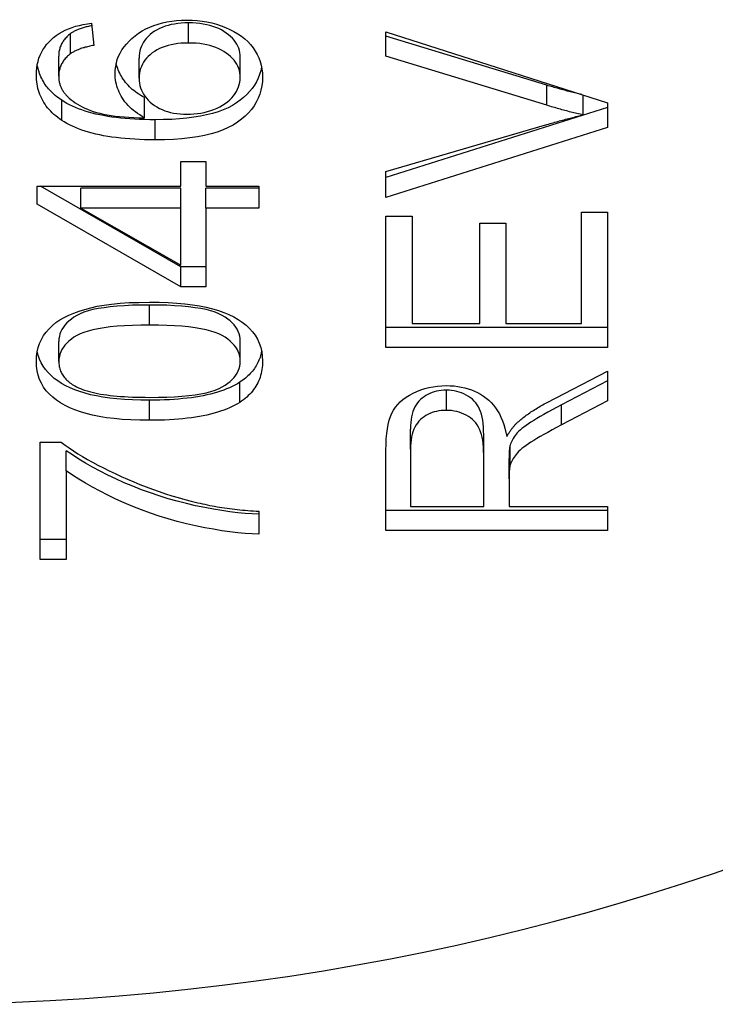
# Model space of a CAD drawing. Header units: inches. Extents: x 5.3 to 73.2, y 7.6 to 48.4.
# Tile 33 of 41: x 68.814 to 68.971, y 29.629 to 29.851. Entities that reach past the tile are written whole.
import ezdxf

# ---------------------------------------------------------------- set-up
doc = ezdxf.new("R2010")
doc.units = ezdxf.units.IN
doc.header["$MEASUREMENT"] = 0
doc.layers.add('Visible Edges(ANSI)', color=7, linetype='Continuous', lineweight=25)
doc.layers.add('Visible Tangent Edges(ANSI)', color=7, linetype='Continuous', lineweight=25)

msp = doc.modelspace()

# ---------------------------------------------------------------- linework, layer by layer
at = {"layer": 'Visible Edges(ANSI)'}
for p, q in [((68.8306, 29.84994), (68.8311, 29.84495)), ((68.8258, 29.84305), (68.8258, 29.84758)), ((68.89702, 29.848), (68.94702, 29.83199)), ((68.89702, 29.84249), (68.89702, 29.848)), ((68.93334, 29.83596), (68.89702, 29.84702)), ((68.82317, 29.838), (68.82317, 29.84254)), ((68.84131, 29.83754), (68.84131, 29.84207)), ((68.86414, 29.83772), (68.86414, 29.84226)), ((68.93334, 29.83143), (68.89702, 29.84249)), ((68.94149, 29.82925), (68.94149, 29.83376)), ((68.84257, 29.82862), (68.84257, 29.83316)), ((68.94702, 29.83199), (68.94702, 29.82641)), ((68.94702, 29.83095), (68.89702, 29.81515)), ((68.89702, 29.81647), (68.93334, 29.8271)), ((68.94702, 29.82641), (68.89702, 29.81062)), ((68.85073, 29.81872), (68.85637, 29.81872)), ((68.85073, 29.8132), (68.85073, 29.81872)), ((68.85637, 29.81872), (68.85637, 29.8132)), ((68.89702, 29.81062), (68.89702, 29.81647)), ((68.81833, 29.8132), (68.85073, 29.8132)), ((68.81833, 29.80909), (68.81833, 29.8132)), ((68.85073, 29.79499), (68.81906, 29.8132)), ((68.82816, 29.80819), (68.82816, 29.81272)), ((68.85073, 29.81272), (68.82816, 29.81272)), ((68.85073, 29.80819), (68.85073, 29.81272)), ((68.85637, 29.8132), (68.86833, 29.8132)), ((68.85637, 29.80819), (68.85637, 29.81272)), ((68.86833, 29.81272), (68.85637, 29.81272)), ((68.86833, 29.8132), (68.86833, 29.80819)), ((68.85073, 29.79046), (68.81833, 29.80909)), ((68.82816, 29.80819), (68.85073, 29.79538)), ((68.85073, 29.80819), (68.82816, 29.80819)), ((68.85073, 29.79538), (68.85073, 29.80819)), ((68.85637, 29.80819), (68.85637, 29.79046)), ((68.86833, 29.80819), (68.85637, 29.80819)), ((68.94111, 29.80731), (68.94702, 29.80731)), ((68.94111, 29.7822), (68.94111, 29.80731)), ((68.94702, 29.80731), (68.94702, 29.77678)), ((68.89702, 29.80638), (68.90292, 29.80638)), ((68.89702, 29.77678), (68.89702, 29.80638)), ((68.90292, 29.80638), (68.90292, 29.7822)), ((68.91821, 29.80485), (68.92411, 29.80485)), ((68.91821, 29.7822), (68.91821, 29.80485)), ((68.92411, 29.80485), (68.92411, 29.7822)), ((68.85073, 29.79046), (68.85073, 29.79499)), ((68.85637, 29.79499), (68.85073, 29.79499)), ((68.85637, 29.79046), (68.85073, 29.79046)), ((68.94702, 29.78131), (68.89702, 29.78131)), ((68.90292, 29.7822), (68.91821, 29.7822)), ((68.92411, 29.7822), (68.94111, 29.7822)), ((68.82321, 29.77363), (68.82321, 29.77817)), ((68.86414, 29.7737), (68.86414, 29.77823)), ((68.94702, 29.77678), (68.89702, 29.77678)), ((68.93341, 29.76441), (68.94702, 29.77148)), ((68.94702, 29.77148), (68.94702, 29.76472)), ((68.94702, 29.76926), (68.93661, 29.76384)), ((68.94702, 29.76472), (68.93661, 29.7593)), ((68.90254, 29.75385), (68.90254, 29.75838)), ((68.91908, 29.75254), (68.91908, 29.75707)), ((68.81898, 29.75541), (68.82374, 29.75541)), ((68.81898, 29.72896), (68.81898, 29.75541)), ((68.90254, 29.75385), (68.90254, 29.74092)), ((68.92503, 29.7502), (68.92503, 29.75474)), ((68.82489, 29.74896), (68.82489, 29.75349)), ((68.89702, 29.7355), (68.89702, 29.75363)), ((68.91908, 29.74092), (68.91908, 29.75254)), ((68.9248, 29.74718), (68.9248, 29.75172)), ((68.82489, 29.74896), (68.82489, 29.72896)), ((68.9248, 29.74718), (68.9248, 29.74092)), ((68.90254, 29.74092), (68.91908, 29.74092)), ((68.9248, 29.74092), (68.94702, 29.74092)), ((68.94702, 29.74092), (68.94702, 29.7355)), ((68.86833, 29.73983), (68.86833, 29.73466)), ((68.94702, 29.74003), (68.89702, 29.74003)), ((68.94702, 29.7355), (68.89702, 29.7355)), ((68.82489, 29.73349), (68.81898, 29.73349)), ((68.82489, 29.72896), (68.81898, 29.72896))]:
    msp.add_line(p, q, dxfattribs=at)
at = {"layer": 'Visible Edges(ANSI)', "flags": 128}
for points in [[(68.81814, 29.83831), (68.81816, 29.83911), (68.81823, 29.83988), (68.81835, 29.84062), (68.81851, 29.84134), (68.81872, 29.84204), (68.81897, 29.84271), (68.81927, 29.84335), (68.81961, 29.84398), (68.82001, 29.84458), (68.82044, 29.84515), (68.82093, 29.8457), (68.82146, 29.84623), (68.82203, 29.84673), (68.82263, 29.84719), (68.82327, 29.84762), (68.82395, 29.84801), (68.82466, 29.84837), (68.8254, 29.8487), (68.82618, 29.84899), (68.827, 29.84925), (68.82784, 29.84947), (68.82873, 29.84966), (68.82965, 29.84981), (68.8306, 29.84994)], [(68.83066, 29.8494), (68.83039, 29.84934), (68.83012, 29.84928), (68.82986, 29.84922), (68.82961, 29.84916), (68.82936, 29.8491), (68.82912, 29.84903), (68.82889, 29.84897), (68.82866, 29.8489), (68.82844, 29.84883), (68.82822, 29.84876), (68.82801, 29.84868), (68.8278, 29.84861), (68.8276, 29.84853), (68.82741, 29.84845), (68.82722, 29.84837), (68.82704, 29.84829), (68.82686, 29.84821), (68.82669, 29.84813), (68.82653, 29.84804), (68.82637, 29.84795), (68.82622, 29.84786), (68.82608, 29.84777), (68.82594, 29.84768), (68.8258, 29.84758)], [(68.8359, 29.83856), (68.83593, 29.83939), (68.83603, 29.84019), (68.83618, 29.84098), (68.8364, 29.84174), (68.83668, 29.84249), (68.83703, 29.84321), (68.83744, 29.84391), (68.83791, 29.84459), (68.83844, 29.84526), (68.83904, 29.8459), (68.8397, 29.84652), (68.84042, 29.84712), (68.84119, 29.84768), (68.842, 29.8482), (68.84284, 29.84866), (68.84372, 29.84908), (68.84464, 29.84945), (68.84559, 29.84977), (68.84659, 29.85004), (68.84761, 29.85026), (68.84868, 29.85043), (68.84978, 29.85055), (68.85092, 29.85063), (68.8521, 29.85065)], [(68.85248, 29.85001), (68.85163, 29.85), (68.85081, 29.84995), (68.85002, 29.84987), (68.84927, 29.84977), (68.84854, 29.84963), (68.84784, 29.84945), (68.84718, 29.84925), (68.84654, 29.84902), (68.84594, 29.84875), (68.84536, 29.84846), (68.84482, 29.84813), (68.8443, 29.84777), (68.84383, 29.84739), (68.84339, 29.84699), (68.84299, 29.84657), (68.84264, 29.84614), (68.84233, 29.84569), (68.84206, 29.84522), (68.84183, 29.84474), (68.84164, 29.84424), (68.8415, 29.84372), (68.8414, 29.84319), (68.84133, 29.84264), (68.84131, 29.84207)], [(68.8521, 29.85065), (68.85326, 29.85063), (68.8544, 29.85055), (68.85552, 29.85042), (68.85662, 29.85024), (68.8577, 29.85), (68.85876, 29.84971), (68.8598, 29.84938), (68.86082, 29.84899), (68.8618, 29.84855), (68.86273, 29.84808), (68.86359, 29.84756), (68.86439, 29.84701), (68.86514, 29.84642), (68.86582, 29.84579), (68.86645, 29.84513), (68.86702, 29.84442), (68.86752, 29.84368), (68.86796, 29.84292), (68.86833, 29.84214), (68.86863, 29.84133), (68.86887, 29.84049), (68.86904, 29.83964), (68.86914, 29.83875), (68.86917, 29.83785)], [(68.86414, 29.84226), (68.86412, 29.84279), (68.86405, 29.8433), (68.86394, 29.8438), (68.86379, 29.84429), (68.86359, 29.84477), (68.86335, 29.84523), (68.86307, 29.84568), (68.86274, 29.84612), (68.86237, 29.84654), (68.86196, 29.84696), (68.8615, 29.84735), (68.861, 29.84774), (68.86046, 29.8481), (68.85989, 29.84844), (68.85928, 29.84874), (68.85865, 29.849), (68.85799, 29.84924), (68.85729, 29.84945), (68.85657, 29.84962), (68.85581, 29.84976), (68.85503, 29.84987), (68.85421, 29.84995), (68.85336, 29.85), (68.85248, 29.85001)], [(68.8258, 29.84758), (68.82559, 29.84741), (68.82538, 29.84724), (68.82518, 29.84706), (68.825, 29.84687), (68.82482, 29.84669), (68.82465, 29.8465), (68.82449, 29.84631), (68.82434, 29.84611), (68.8242, 29.84591), (68.82407, 29.84571), (68.82394, 29.8455), (68.82383, 29.84529), (68.82372, 29.84508), (68.82363, 29.84487), (68.82354, 29.84465), (68.82346, 29.84443), (68.8234, 29.8442), (68.82334, 29.84397), (68.82329, 29.84374), (68.82324, 29.84351), (68.82321, 29.84327), (68.82319, 29.84303), (68.82318, 29.84278), (68.82317, 29.84254)], [(68.8311, 29.84495), (68.8308, 29.84489), (68.83051, 29.84483), (68.83022, 29.84477), (68.82995, 29.84471), (68.82967, 29.84464), (68.82941, 29.84457), (68.82915, 29.84451), (68.8289, 29.84443), (68.82866, 29.84436), (68.82842, 29.84429), (68.82819, 29.84421), (68.82796, 29.84413), (68.82775, 29.84405), (68.82754, 29.84397), (68.82733, 29.84389), (68.82714, 29.8438), (68.82694, 29.84371), (68.82676, 29.84362), (68.82658, 29.84353), (68.82641, 29.84344), (68.82625, 29.84335), (68.82609, 29.84325), (68.82594, 29.84315), (68.8258, 29.84305)], [(68.85248, 29.84548), (68.85163, 29.84546), (68.85081, 29.84542), (68.85002, 29.84534), (68.84927, 29.84523), (68.84854, 29.84509), (68.84784, 29.84492), (68.84718, 29.84472), (68.84654, 29.84448), (68.84594, 29.84422), (68.84536, 29.84392), (68.84482, 29.8436), (68.8443, 29.84324), (68.84383, 29.84285), (68.84339, 29.84246), (68.84299, 29.84204), (68.84264, 29.84161), (68.84233, 29.84116), (68.84206, 29.84069), (68.84183, 29.84021), (68.84164, 29.83971), (68.8415, 29.83919), (68.8414, 29.83865), (68.84133, 29.8381), (68.84131, 29.83754)], [(68.86414, 29.83772), (68.86412, 29.83825), (68.86405, 29.83877), (68.86394, 29.83927), (68.86379, 29.83976), (68.86359, 29.84023), (68.86335, 29.8407), (68.86307, 29.84115), (68.86274, 29.84159), (68.86237, 29.84201), (68.86196, 29.84242), (68.8615, 29.84282), (68.861, 29.84321), (68.86046, 29.84357), (68.85989, 29.8439), (68.85928, 29.8442), (68.85865, 29.84447), (68.85799, 29.84471), (68.85729, 29.84491), (68.85657, 29.84509), (68.85581, 29.84523), (68.85503, 29.84534), (68.85421, 29.84542), (68.85336, 29.84546), (68.85248, 29.84548)], [(68.8258, 29.84305), (68.82559, 29.84288), (68.82538, 29.8427), (68.82518, 29.84252), (68.825, 29.84234), (68.82482, 29.84215), (68.82465, 29.84196), (68.82449, 29.84177), (68.82434, 29.84158), (68.8242, 29.84138), (68.82407, 29.84117), (68.82394, 29.84097), (68.82383, 29.84076), (68.82372, 29.84055), (68.82363, 29.84033), (68.82354, 29.84011), (68.82346, 29.83989), (68.8234, 29.83967), (68.82334, 29.83944), (68.82329, 29.83921), (68.82324, 29.83897), (68.82321, 29.83874), (68.82319, 29.83849), (68.82318, 29.83825), (68.82317, 29.838)], [(68.82386, 29.83257), (68.82348, 29.83283), (68.82311, 29.8331), (68.82275, 29.83337), (68.82241, 29.83365), (68.82208, 29.83394), (68.82176, 29.83423), (68.82146, 29.83453), (68.82117, 29.83483), (68.8209, 29.83514), (68.82063, 29.83546), (68.82038, 29.83578), (68.82015, 29.83611), (68.81992, 29.83645), (68.81971, 29.83679), (68.81952, 29.83714), (68.81933, 29.83749), (68.81916, 29.83785), (68.819, 29.83822), (68.81886, 29.83859), (68.81873, 29.83897), (68.81861, 29.83936), (68.81851, 29.83975), (68.81841, 29.84015), (68.81834, 29.84055)], [(68.84257, 29.83316), (68.84212, 29.8334), (68.84169, 29.83366), (68.84128, 29.83392), (68.84088, 29.83418), (68.8405, 29.83446), (68.84013, 29.83474), (68.83978, 29.83503), (68.83944, 29.83533), (68.83912, 29.83563), (68.83882, 29.83594), (68.83853, 29.83626), (68.83826, 29.83659), (68.838, 29.83692), (68.83776, 29.83727), (68.83753, 29.83761), (68.83732, 29.83797), (68.83712, 29.83832), (68.83694, 29.83868), (68.83677, 29.83904), (68.83662, 29.8394), (68.83648, 29.83977), (68.83636, 29.84013), (68.83625, 29.8405), (68.83616, 29.84087)], [(68.82386, 29.82803), (68.82339, 29.82835), (68.82294, 29.82868), (68.82252, 29.82902), (68.82211, 29.82937), (68.82172, 29.82973), (68.82136, 29.8301), (68.82101, 29.83048), (68.82068, 29.83086), (68.82037, 29.83126), (68.82009, 29.83167), (68.81982, 29.83208), (68.81957, 29.8325), (68.81934, 29.83294), (68.81913, 29.83338), (68.81895, 29.83383), (68.81878, 29.83429), (68.81863, 29.83476), (68.8185, 29.83524), (68.81839, 29.83573), (68.8183, 29.83623), (68.81823, 29.83674), (68.81818, 29.83725), (68.81815, 29.83778), (68.81814, 29.83831)], [(68.84257, 29.82862), (68.84202, 29.82893), (68.84149, 29.82925), (68.84098, 29.82958), (68.8405, 29.82992), (68.84005, 29.83027), (68.83962, 29.83064), (68.83921, 29.83101), (68.83883, 29.8314), (68.83847, 29.8318), (68.83813, 29.83221), (68.83782, 29.83263), (68.83754, 29.83306), (68.83728, 29.8335), (68.83704, 29.83395), (68.83682, 29.8344), (68.83663, 29.83485), (68.83646, 29.8353), (68.83631, 29.83576), (68.83618, 29.83622), (68.83608, 29.83668), (68.836, 29.83715), (68.83595, 29.83761), (68.83591, 29.83809), (68.8359, 29.83856)], [(68.86896, 29.84005), (68.86877, 29.83919), (68.86851, 29.83835), (68.86819, 29.83753), (68.8678, 29.83674), (68.86735, 29.83598), (68.86683, 29.83525), (68.86625, 29.83454), (68.86561, 29.83386), (68.8649, 29.8332), (68.86413, 29.83257), (68.8633, 29.83197), (68.86238, 29.83141), (68.86138, 29.83089), (68.8603, 29.83042), (68.85914, 29.82999), (68.85789, 29.82961), (68.85656, 29.82927), (68.85515, 29.82898), (68.85366, 29.82874), (68.85208, 29.82853), (68.85042, 29.82838), (68.84867, 29.82826), (68.84684, 29.8282), (68.84493, 29.82817)], [(68.82317, 29.838), (68.82317, 29.8378), (68.82318, 29.83761), (68.8232, 29.83741), (68.82322, 29.83722), (68.82324, 29.83703), (68.82327, 29.83684), (68.82331, 29.83665), (68.82335, 29.83647), (68.8234, 29.83629), (68.82346, 29.83611), (68.82352, 29.83593), (68.82358, 29.83575), (68.82365, 29.83558), (68.82373, 29.83541), (68.82381, 29.83524), (68.8239, 29.83507), (68.82399, 29.8349), (68.82409, 29.83474), (68.8242, 29.83458), (68.82431, 29.83442), (68.82443, 29.83426), (68.82455, 29.8341), (68.82468, 29.83395), (68.82481, 29.8338)], [(68.84131, 29.83754), (68.84133, 29.83698), (68.8414, 29.83643), (68.8415, 29.8359), (68.84164, 29.83539), (68.84183, 29.83488), (68.84206, 29.8344), (68.84233, 29.83392), (68.84264, 29.83346), (68.84299, 29.83302), (68.84339, 29.83259), (68.84383, 29.83217), (68.8443, 29.83177), (68.84481, 29.83139), (68.84535, 29.83105), (68.84591, 29.83074), (68.8465, 29.83046), (68.84712, 29.83021), (68.84776, 29.83), (68.84842, 29.82981), (68.84911, 29.82967), (68.84983, 29.82955), (68.85057, 29.82947), (68.85134, 29.82942), (68.85214, 29.8294)], [(68.86917, 29.83785), (68.86913, 29.83681), (68.86901, 29.83581), (68.86882, 29.83485), (68.86854, 29.83391), (68.86819, 29.83301), (68.86776, 29.83214), (68.86725, 29.8313), (68.86666, 29.83049), (68.866, 29.82972), (68.86525, 29.82898), (68.86443, 29.82827), (68.86353, 29.8276), (68.86254, 29.82696), (68.86145, 29.82639), (68.86025, 29.82587), (68.85896, 29.8254), (68.85756, 29.82499), (68.85606, 29.82463), (68.85446, 29.82433), (68.85276, 29.82408), (68.85095, 29.82389), (68.84905, 29.82375), (68.84704, 29.82367), (68.84493, 29.82364)], [(68.85214, 29.8294), (68.85292, 29.82942), (68.8537, 29.82947), (68.85447, 29.82956), (68.85523, 29.82968), (68.85598, 29.82984), (68.85673, 29.83003), (68.85747, 29.83025), (68.85819, 29.83051), (68.8589, 29.8308), (68.85956, 29.83112), (68.86017, 29.83146), (68.86075, 29.83183), (68.86128, 29.83223), (68.86177, 29.83265), (68.86221, 29.8331), (68.86262, 29.83358), (68.86297, 29.83407), (68.86328, 29.83457), (68.86354, 29.83508), (68.86376, 29.8356), (68.86393, 29.83612), (68.86404, 29.83665), (68.86412, 29.83718), (68.86414, 29.83772)], [(68.94124, 29.83384), (68.94091, 29.83392), (68.94058, 29.83399), (68.94025, 29.83407), (68.93992, 29.83415), (68.93959, 29.83423), (68.93926, 29.83432), (68.93893, 29.8344), (68.9386, 29.83448), (68.93827, 29.83457), (68.93795, 29.83465), (68.93762, 29.83474), (68.93729, 29.83483), (68.93696, 29.83492), (68.93663, 29.83501), (68.9363, 29.8351), (68.93597, 29.83519), (68.93564, 29.83528), (68.93531, 29.83538), (68.93498, 29.83547), (68.93465, 29.83557), (68.93432, 29.83567), (68.93399, 29.83576), (68.93366, 29.83586), (68.93334, 29.83596)], [(68.82481, 29.8338), (68.82517, 29.83341), (68.82556, 29.83304), (68.82598, 29.83268), (68.82643, 29.83233), (68.8269, 29.832), (68.8274, 29.83168), (68.82793, 29.83137), (68.82849, 29.83108), (68.82907, 29.83081), (68.82968, 29.83054), (68.83032, 29.83029), (68.83098, 29.83006), (68.83169, 29.82984), (68.83244, 29.82964), (68.83324, 29.82945), (68.83408, 29.82929), (68.83498, 29.82914), (68.83592, 29.82901), (68.83691, 29.8289), (68.83795, 29.82881), (68.83903, 29.82874), (68.84016, 29.82868), (68.84134, 29.82864), (68.84257, 29.82862)], [(68.84493, 29.82817), (68.84374, 29.82818), (68.84257, 29.8282), (68.84144, 29.82824), (68.84032, 29.8283), (68.83924, 29.82836), (68.83818, 29.82845), (68.83716, 29.82855), (68.83615, 29.82866), (68.83518, 29.82879), (68.83423, 29.82894), (68.83331, 29.8291), (68.83242, 29.82927), (68.83156, 29.82946), (68.83072, 29.82967), (68.82991, 29.82989), (68.82913, 29.83013), (68.82837, 29.83038), (68.82765, 29.83065), (68.82695, 29.83093), (68.82627, 29.83122), (68.82563, 29.83154), (68.82501, 29.83187), (68.82442, 29.83221), (68.82386, 29.83257)], [(68.94149, 29.82925), (68.94115, 29.82933), (68.94081, 29.82941), (68.94047, 29.82949), (68.94013, 29.82957), (68.93979, 29.82965), (68.93945, 29.82973), (68.93911, 29.82982), (68.93877, 29.82991), (68.93843, 29.82999), (68.93809, 29.83008), (68.93775, 29.83017), (68.93741, 29.83026), (68.93707, 29.83035), (68.93673, 29.83044), (68.93639, 29.83054), (68.93605, 29.83063), (68.93571, 29.83073), (68.93537, 29.83083), (68.93503, 29.83092), (68.93469, 29.83102), (68.93435, 29.83112), (68.93402, 29.83122), (68.93368, 29.83133), (68.93334, 29.83143)], [(68.93334, 29.8271), (68.9337, 29.8272), (68.93406, 29.82731), (68.93441, 29.82741), (68.93477, 29.82751), (68.93512, 29.82761), (68.93547, 29.82771), (68.93582, 29.82781), (68.93617, 29.8279), (68.93652, 29.828), (68.93686, 29.82809), (68.93721, 29.82818), (68.93755, 29.82827), (68.93789, 29.82836), (68.93822, 29.82845), (68.93856, 29.82854), (68.93889, 29.82862), (68.93922, 29.8287), (68.93955, 29.82879), (68.93988, 29.82887), (68.94021, 29.82895), (68.94053, 29.82902), (68.94085, 29.8291), (68.94117, 29.82917), (68.94149, 29.82925)], [(68.84493, 29.82364), (68.84374, 29.82365), (68.84257, 29.82367), (68.84144, 29.82371), (68.84032, 29.82376), (68.83924, 29.82383), (68.83818, 29.82391), (68.83716, 29.82401), (68.83615, 29.82413), (68.83518, 29.82426), (68.83423, 29.8244), (68.83331, 29.82456), (68.83242, 29.82474), (68.83156, 29.82493), (68.83072, 29.82513), (68.82991, 29.82536), (68.82913, 29.82559), (68.82837, 29.82584), (68.82765, 29.82611), (68.82695, 29.82639), (68.82627, 29.82669), (68.82563, 29.827), (68.82501, 29.82733), (68.82442, 29.82767), (68.82386, 29.82803)], [(68.81814, 29.7737), (68.81819, 29.77476), (68.81832, 29.77579), (68.81855, 29.77677), (68.81886, 29.77771), (68.81927, 29.77861), (68.81976, 29.77946), (68.82034, 29.78027), (68.821, 29.78102), (68.82174, 29.78173), (68.82256, 29.78239), (68.82345, 29.783), (68.82443, 29.78356), (68.82548, 29.78407), (68.82661, 29.78455), (68.82781, 29.78499), (68.82909, 29.78539), (68.83044, 29.78576), (68.83186, 29.78608), (68.83341, 29.78636), (68.83512, 29.78659), (68.83701, 29.78677), (68.83906, 29.7869), (68.84128, 29.78697), (68.84367, 29.787)], [(68.84367, 29.787), (68.84582, 29.78698), (68.84786, 29.78691), (68.8498, 29.78679), (68.85163, 29.78663), (68.85335, 29.78642), (68.85497, 29.78617), (68.85648, 29.78587), (68.85789, 29.78552), (68.8592, 29.78513), (68.86044, 29.78469), (68.8616, 29.7842), (68.86268, 29.78367), (68.86369, 29.7831), (68.86461, 29.78248), (68.86546, 29.78181), (68.86624, 29.7811), (68.86692, 29.78034), (68.86752, 29.77953), (68.86802, 29.77867), (68.86844, 29.77777), (68.86876, 29.77682), (68.86899, 29.77583), (68.86912, 29.77479), (68.86917, 29.7737)], [(68.84367, 29.78636), (68.84167, 29.78635), (68.83979, 29.7863), (68.83802, 29.78621), (68.83636, 29.7861), (68.83482, 29.78595), (68.8334, 29.78577), (68.83209, 29.78556), (68.8309, 29.78532), (68.82982, 29.78504), (68.82885, 29.78473), (68.828, 29.78439), (68.82727, 29.78401), (68.82662, 29.78361), (68.82603, 29.78319), (68.82549, 29.78276), (68.82501, 29.78232), (68.82459, 29.78185), (68.82422, 29.78137), (68.82391, 29.78088), (68.82366, 29.78037), (68.82346, 29.77984), (68.82332, 29.7793), (68.82324, 29.77874), (68.82321, 29.77817)], [(68.86414, 29.77823), (68.86411, 29.77879), (68.86403, 29.77934), (68.86388, 29.77988), (68.86369, 29.7804), (68.86343, 29.7809), (68.86312, 29.78139), (68.86275, 29.78186), (68.86233, 29.78232), (68.86185, 29.78277), (68.86131, 29.7832), (68.86071, 29.78361), (68.86006, 29.78401), (68.85933, 29.78439), (68.85847, 29.78473), (68.85751, 29.78504), (68.85643, 29.78532), (68.85523, 29.78556), (68.85393, 29.78577), (68.8525, 29.78595), (68.85097, 29.7861), (68.84931, 29.78621), (68.84755, 29.7863), (68.84567, 29.78635), (68.84367, 29.78636)], [(68.84367, 29.78183), (68.84167, 29.78181), (68.83979, 29.78176), (68.83802, 29.78168), (68.83636, 29.78157), (68.83482, 29.78142), (68.8334, 29.78124), (68.83209, 29.78103), (68.8309, 29.78078), (68.82982, 29.7805), (68.82885, 29.78019), (68.828, 29.77985), (68.82727, 29.77948), (68.82662, 29.77908), (68.82603, 29.77866), (68.82549, 29.77823), (68.82501, 29.77778), (68.82459, 29.77732), (68.82422, 29.77684), (68.82391, 29.77634), (68.82366, 29.77583), (68.82346, 29.77531), (68.82332, 29.77477), (68.82324, 29.77421), (68.82321, 29.77363)], [(68.86414, 29.7737), (68.86411, 29.77426), (68.86403, 29.77481), (68.86388, 29.77534), (68.86369, 29.77586), (68.86343, 29.77637), (68.86312, 29.77685), (68.86275, 29.77733), (68.86233, 29.77779), (68.86185, 29.77823), (68.86131, 29.77866), (68.86071, 29.77908), (68.86006, 29.77948), (68.85933, 29.77985), (68.85847, 29.78019), (68.85751, 29.7805), (68.85643, 29.78078), (68.85523, 29.78103), (68.85393, 29.78124), (68.8525, 29.78142), (68.85097, 29.78157), (68.84931, 29.78168), (68.84755, 29.78176), (68.84567, 29.78181), (68.84367, 29.78183)], [(68.84367, 29.7649), (68.8417, 29.76491), (68.83981, 29.76497), (68.83801, 29.76507), (68.83631, 29.76521), (68.83469, 29.76538), (68.83316, 29.76559), (68.83172, 29.76585), (68.83038, 29.76614), (68.82912, 29.76647), (68.82793, 29.76683), (68.82681, 29.76724), (68.82575, 29.76768), (68.82476, 29.76816), (68.82384, 29.76867), (68.82297, 29.76923), (68.82218, 29.76982), (68.82144, 29.77044), (68.82078, 29.77111), (68.82018, 29.77181), (68.81966, 29.77256), (68.81922, 29.77334), (68.81886, 29.77417), (68.81856, 29.77504), (68.81835, 29.77594)], [(68.86896, 29.77596), (68.86889, 29.7756), (68.8688, 29.77525), (68.86871, 29.7749), (68.8686, 29.77456), (68.86848, 29.77423), (68.86834, 29.7739), (68.8682, 29.77357), (68.86805, 29.77326), (68.86788, 29.77295), (68.8677, 29.77264), (68.86752, 29.77234), (68.86732, 29.77204), (68.8671, 29.77175), (68.86688, 29.77147), (68.86665, 29.77119), (68.8664, 29.77092), (68.86614, 29.77065), (68.86588, 29.77039), (68.8656, 29.77014), (68.8653, 29.76989), (68.865, 29.76964), (68.86469, 29.76941), (68.86436, 29.76917), (68.86403, 29.76895)], [(68.84367, 29.76036), (68.84151, 29.76038), (68.83945, 29.76045), (68.8375, 29.76057), (68.83566, 29.76073), (68.83393, 29.76095), (68.83231, 29.7612), (68.83079, 29.76151), (68.82938, 29.76186), (68.82807, 29.76225), (68.82683, 29.76269), (68.82568, 29.76318), (68.8246, 29.76371), (68.82359, 29.76429), (68.82267, 29.76491), (68.82182, 29.76557), (68.82106, 29.76628), (68.82037, 29.76704), (68.81978, 29.76784), (68.81928, 29.7687), (68.81887, 29.7696), (68.81855, 29.77055), (68.81832, 29.77155), (68.81819, 29.7726), (68.81814, 29.7737)], [(68.84367, 29.76553), (68.84568, 29.76555), (68.84756, 29.7656), (68.84933, 29.76568), (68.85099, 29.76579), (68.85253, 29.76594), (68.85395, 29.76612), (68.85526, 29.76633), (68.85645, 29.76658), (68.85753, 29.76686), (68.8585, 29.76717), (68.85935, 29.76751), (68.86008, 29.76789), (68.86073, 29.76828), (68.86132, 29.7687), (68.86186, 29.76913), (68.86234, 29.76958), (68.86276, 29.77004), (68.86313, 29.77051), (68.86344, 29.77101), (68.86369, 29.77151), (68.86389, 29.77204), (68.86403, 29.77257), (68.86411, 29.77313), (68.86414, 29.7737)], [(68.86917, 29.7737), (68.86916, 29.77321), (68.86913, 29.77273), (68.86909, 29.77226), (68.86903, 29.77179), (68.86895, 29.77134), (68.86885, 29.7709), (68.86873, 29.77046), (68.8686, 29.77003), (68.86845, 29.76962), (68.86828, 29.76921), (68.86809, 29.76881), (68.86788, 29.76841), (68.86766, 29.76803), (68.86742, 29.76766), (68.86716, 29.76729), (68.86688, 29.76694), (68.86659, 29.76659), (68.86628, 29.76625), (68.86595, 29.76592), (68.8656, 29.7656), (68.86523, 29.76529), (68.86485, 29.76499), (68.86445, 29.7647), (68.86403, 29.76441)], [(68.82321, 29.77363), (68.82322, 29.77335), (68.82323, 29.77307), (68.82327, 29.77279), (68.82331, 29.77252), (68.82337, 29.77225), (68.82343, 29.77199), (68.82351, 29.77174), (68.82361, 29.77148), (68.82371, 29.77124), (68.82383, 29.77099), (68.82396, 29.77076), (68.82411, 29.77053), (68.82426, 29.7703), (68.82443, 29.77008), (68.82461, 29.76986), (68.8248, 29.76965), (68.82501, 29.76944), (68.82522, 29.76923), (68.82545, 29.76904), (68.8257, 29.76884), (68.82595, 29.76865), (68.82622, 29.76847), (68.8265, 29.76829), (68.82679, 29.76812)], [(68.82679, 29.76812), (68.82719, 29.76791), (68.82761, 29.76771), (68.82806, 29.76751), (68.82853, 29.76733), (68.82903, 29.76715), (68.82956, 29.76699), (68.83012, 29.76683), (68.8307, 29.76668), (68.83131, 29.76654), (68.83195, 29.76641), (68.83261, 29.76629), (68.8333, 29.76618), (68.83402, 29.76608), (68.83476, 29.76598), (68.83553, 29.7659), (68.83633, 29.76582), (68.83715, 29.76575), (68.838, 29.76569), (68.83888, 29.76565), (68.83979, 29.7656), (68.84072, 29.76557), (68.84168, 29.76555), (68.84266, 29.76554), (68.84367, 29.76553)], [(68.86403, 29.76895), (68.86349, 29.76862), (68.86292, 29.7683), (68.86233, 29.768), (68.86171, 29.76771), (68.86107, 29.76743), (68.8604, 29.76717), (68.8597, 29.76693), (68.85897, 29.7667), (68.85822, 29.76648), (68.85744, 29.76627), (68.85663, 29.76608), (68.85579, 29.76591), (68.85493, 29.76575), (68.85404, 29.7656), (68.85313, 29.76546), (68.85219, 29.76535), (68.85122, 29.76524), (68.85022, 29.76515), (68.8492, 29.76507), (68.84815, 29.76501), (68.84707, 29.76496), (68.84596, 29.76492), (68.84483, 29.7649), (68.84367, 29.7649)], [(68.89702, 29.75363), (68.89704, 29.75495), (68.8971, 29.75619), (68.89721, 29.75735), (68.89736, 29.75843), (68.89755, 29.75943), (68.89778, 29.76035), (68.89805, 29.76118), (68.89837, 29.76193), (68.89874, 29.76263), (68.89917, 29.76329), (68.89967, 29.76391), (68.90024, 29.7645), (68.90086, 29.76505), (68.90156, 29.76556), (68.90231, 29.76604), (68.90313, 29.76648), (68.904, 29.76688), (68.90488, 29.76723), (68.90579, 29.76752), (68.90672, 29.76776), (68.90767, 29.76794), (68.90865, 29.76807), (68.90964, 29.76815), (68.91066, 29.76818)], [(68.91066, 29.76714), (68.91008, 29.76712), (68.90951, 29.76708), (68.90897, 29.76701), (68.90844, 29.7669), (68.90793, 29.76677), (68.90743, 29.76661), (68.90695, 29.76642), (68.90649, 29.7662), (68.90605, 29.76596), (68.90563, 29.76568), (68.90522, 29.76537), (68.90483, 29.76504), (68.90446, 29.76467), (68.90413, 29.76427), (68.90383, 29.76383), (68.90356, 29.76336), (68.90332, 29.76286), (68.90311, 29.76232), (68.90294, 29.76175), (68.9028, 29.76114), (68.90269, 29.76051), (68.90261, 29.75983), (68.90256, 29.75912), (68.90254, 29.75838)], [(68.91066, 29.76818), (68.91154, 29.76816), (68.91239, 29.7681), (68.91322, 29.768), (68.91403, 29.76787), (68.91481, 29.76769), (68.91557, 29.76748), (68.91631, 29.76722), (68.91702, 29.76693), (68.91771, 29.7666), (68.91837, 29.76622), (68.91902, 29.76581), (68.91964, 29.76536), (68.92022, 29.76487), (68.92077, 29.76434), (68.92129, 29.76376), (68.92177, 29.76314), (68.92221, 29.76248), (68.92261, 29.76178), (68.92298, 29.76104), (68.92331, 29.76025), (68.9236, 29.75942), (68.92386, 29.75855), (68.92408, 29.75764), (68.92427, 29.75668)], [(68.91908, 29.75707), (68.91907, 29.75798), (68.91902, 29.75883), (68.91895, 29.75963), (68.91885, 29.76038), (68.91872, 29.76108), (68.91856, 29.76172), (68.91837, 29.76232), (68.91815, 29.76287), (68.9179, 29.76338), (68.91761, 29.76385), (68.91729, 29.7643), (68.91693, 29.76471), (68.91654, 29.76509), (68.91611, 29.76544), (68.91564, 29.76576), (68.91514, 29.76605), (68.91461, 29.7663), (68.91408, 29.76653), (68.91353, 29.76671), (68.91298, 29.76687), (68.91242, 29.76699), (68.91184, 29.76707), (68.91126, 29.76712), (68.91066, 29.76714)], [(68.86403, 29.76441), (68.86349, 29.76408), (68.86292, 29.76376), (68.86233, 29.76346), (68.86171, 29.76317), (68.86107, 29.7629), (68.8604, 29.76264), (68.8597, 29.76239), (68.85897, 29.76216), (68.85822, 29.76194), (68.85744, 29.76174), (68.85663, 29.76155), (68.85579, 29.76137), (68.85493, 29.76121), (68.85404, 29.76106), (68.85313, 29.76093), (68.85219, 29.76081), (68.85122, 29.76071), (68.85022, 29.76061), (68.8492, 29.76054), (68.84815, 29.76047), (68.84707, 29.76042), (68.84596, 29.76039), (68.84483, 29.76037), (68.84367, 29.76036)], [(68.91066, 29.7626), (68.91008, 29.76259), (68.90951, 29.76255), (68.90897, 29.76247), (68.90844, 29.76237), (68.90793, 29.76224), (68.90743, 29.76208), (68.90695, 29.76189), (68.90649, 29.76167), (68.90605, 29.76142), (68.90563, 29.76114), (68.90522, 29.76084), (68.90483, 29.7605), (68.90446, 29.76013), (68.90413, 29.75973), (68.90383, 29.7593), (68.90356, 29.75883), (68.90332, 29.75832), (68.90311, 29.75779), (68.90294, 29.75722), (68.9028, 29.75661), (68.90269, 29.75597), (68.90261, 29.7553), (68.90256, 29.75459), (68.90254, 29.75385)], [(68.91908, 29.75254), (68.91907, 29.75344), (68.91902, 29.75429), (68.91895, 29.75509), (68.91885, 29.75584), (68.91872, 29.75654), (68.91856, 29.75719), (68.91837, 29.75779), (68.91815, 29.75834), (68.9179, 29.75884), (68.91761, 29.75932), (68.91729, 29.75976), (68.91693, 29.76017), (68.91654, 29.76056), (68.91611, 29.76091), (68.91564, 29.76123), (68.91514, 29.76151), (68.91461, 29.76177), (68.91408, 29.76199), (68.91353, 29.76218), (68.91298, 29.76233), (68.91242, 29.76245), (68.91184, 29.76254), (68.91126, 29.76259), (68.91066, 29.7626)], [(68.93661, 29.76384), (68.93552, 29.76326), (68.9345, 29.7627), (68.93354, 29.76218), (68.93264, 29.76168), (68.93182, 29.7612), (68.93106, 29.76076), (68.93036, 29.76034), (68.92973, 29.75994), (68.92916, 29.75956), (68.92863, 29.7592), (68.92815, 29.75884), (68.9277, 29.75849), (68.92731, 29.75815), (68.92695, 29.75783), (68.92665, 29.75751), (68.92638, 29.7572), (68.92615, 29.7569), (68.92593, 29.75659), (68.92573, 29.75628), (68.92556, 29.75598), (68.9254, 29.75567), (68.92526, 29.75536), (68.92513, 29.75505), (68.92503, 29.75474)], [(68.92674, 29.75992), (68.92697, 29.76012), (68.9272, 29.76032), (68.92743, 29.76051), (68.92767, 29.76071), (68.92791, 29.7609), (68.92816, 29.76109), (68.92841, 29.76128), (68.92867, 29.76148), (68.92893, 29.76167), (68.9292, 29.76185), (68.92947, 29.76204), (68.92974, 29.76223), (68.93002, 29.76242), (68.93031, 29.7626), (68.9306, 29.76279), (68.93089, 29.76297), (68.93119, 29.76315), (68.93149, 29.76334), (68.9318, 29.76352), (68.93211, 29.7637), (68.93243, 29.76388), (68.93275, 29.76406), (68.93308, 29.76423), (68.93341, 29.76441)], [(68.92427, 29.75668), (68.92437, 29.75686), (68.92447, 29.75703), (68.92458, 29.7572), (68.92468, 29.75736), (68.92479, 29.75752), (68.92489, 29.75768), (68.925, 29.75784), (68.9251, 29.75799), (68.9252, 29.75813), (68.92531, 29.75828), (68.92541, 29.75842), (68.92551, 29.75855), (68.92562, 29.75869), (68.92572, 29.75882), (68.92582, 29.75894), (68.92593, 29.75907), (68.92603, 29.75919), (68.92613, 29.7593), (68.92623, 29.75941), (68.92633, 29.75952), (68.92644, 29.75963), (68.92654, 29.75973), (68.92664, 29.75983), (68.92674, 29.75992)], [(68.93661, 29.7593), (68.93552, 29.75872), (68.9345, 29.75817), (68.93354, 29.75764), (68.93264, 29.75714), (68.93182, 29.75667), (68.93106, 29.75622), (68.93036, 29.7558), (68.92973, 29.75541), (68.92916, 29.75503), (68.92863, 29.75466), (68.92815, 29.75431), (68.9277, 29.75396), (68.92731, 29.75362), (68.92695, 29.75329), (68.92665, 29.75297), (68.92638, 29.75267), (68.92615, 29.75236), (68.92593, 29.75206), (68.92573, 29.75175), (68.92556, 29.75144), (68.9254, 29.75113), (68.92526, 29.75082), (68.92513, 29.75051), (68.92503, 29.7502)], [(68.82374, 29.75541), (68.82462, 29.75476), (68.82554, 29.75411), (68.8265, 29.75346), (68.82752, 29.75282), (68.82857, 29.75217), (68.82968, 29.75153), (68.83083, 29.75088), (68.83203, 29.75024), (68.83327, 29.7496), (68.83456, 29.74896), (68.83589, 29.74832), (68.83727, 29.74768), (68.83868, 29.74705), (68.84009, 29.74645), (68.84151, 29.74587), (68.84294, 29.74532), (68.84437, 29.74479), (68.84581, 29.74428), (68.84725, 29.7438), (68.84871, 29.74335), (68.85016, 29.74291), (68.85163, 29.7425), (68.8531, 29.74212), (68.85457, 29.74176)], [(68.92503, 29.75474), (68.92501, 29.75466), (68.92499, 29.75457), (68.92497, 29.75449), (68.92496, 29.75439), (68.92494, 29.7543), (68.92493, 29.7542), (68.92491, 29.75409), (68.9249, 29.75399), (68.92489, 29.75388), (68.92488, 29.75376), (68.92487, 29.75364), (68.92486, 29.75352), (68.92485, 29.75339), (68.92484, 29.75326), (68.92483, 29.75312), (68.92482, 29.75298), (68.92482, 29.75284), (68.92481, 29.75269), (68.92481, 29.75254), (68.92481, 29.75238), (68.9248, 29.75222), (68.9248, 29.75206), (68.9248, 29.75189), (68.9248, 29.75172)], [(68.86833, 29.73919), (68.86682, 29.73924), (68.86523, 29.73934), (68.86356, 29.7395), (68.86181, 29.73971), (68.86, 29.73998), (68.8581, 29.7403), (68.85613, 29.74067), (68.85408, 29.74109), (68.852, 29.74157), (68.84994, 29.74209), (68.8479, 29.74267), (68.84588, 29.74329), (68.84388, 29.74397), (68.84189, 29.74469), (68.83993, 29.74546), (68.83798, 29.74628), (68.83608, 29.74713), (68.83425, 29.748), (68.8325, 29.74888), (68.83083, 29.74977), (68.82923, 29.75068), (68.82771, 29.7516), (68.82626, 29.75254), (68.82489, 29.75349)], [(68.92503, 29.7502), (68.92501, 29.75012), (68.92499, 29.75004), (68.92497, 29.74995), (68.92496, 29.74986), (68.92494, 29.74976), (68.92493, 29.74966), (68.92491, 29.74956), (68.9249, 29.74945), (68.92489, 29.74934), (68.92488, 29.74922), (68.92487, 29.7491), (68.92486, 29.74898), (68.92485, 29.74885), (68.92484, 29.74872), (68.92483, 29.74859), (68.92482, 29.74845), (68.92482, 29.7483), (68.92481, 29.74815), (68.92481, 29.748), (68.92481, 29.74785), (68.9248, 29.74769), (68.9248, 29.74752), (68.9248, 29.74735), (68.9248, 29.74718)], [(68.86833, 29.73466), (68.86682, 29.73471), (68.86523, 29.73481), (68.86356, 29.73497), (68.86181, 29.73518), (68.86, 29.73544), (68.8581, 29.73576), (68.85613, 29.73613), (68.85408, 29.73656), (68.852, 29.73703), (68.84994, 29.73756), (68.8479, 29.73813), (68.84588, 29.73876), (68.84388, 29.73943), (68.84189, 29.74015), (68.83993, 29.74092), (68.83798, 29.74174), (68.83608, 29.7426), (68.83425, 29.74346), (68.8325, 29.74434), (68.83083, 29.74524), (68.82923, 29.74615), (68.82771, 29.74707), (68.82626, 29.74801), (68.82489, 29.74896)], [(68.85457, 29.74176), (68.8551, 29.74164), (68.85563, 29.74151), (68.85616, 29.7414), (68.8567, 29.74128), (68.85725, 29.74117), (68.85779, 29.74107), (68.85834, 29.74097), (68.8589, 29.74087), (68.85946, 29.74077), (68.86002, 29.74068), (68.86059, 29.7406), (68.86116, 29.74051), (68.86173, 29.74044), (68.86231, 29.74036), (68.8629, 29.74029), (68.86348, 29.74022), (68.86408, 29.74016), (68.86467, 29.7401), (68.86527, 29.74005), (68.86587, 29.73999), (68.86648, 29.73995), (68.8671, 29.7399), (68.86771, 29.73986), (68.86833, 29.73983)]]:
    msp.add_lwpolyline(points, dxfattribs=at)
at = {"layer": 'Visible Edges(ANSI)'}
msp.add_ellipse((68.78975, 30.01483), major_axis=(0.47244, 0), ratio=0.817547, start_param=4.712389, end_param=7.853982, dxfattribs=at)
at = {"layer": 'Visible Tangent Edges(ANSI)'}
for p, q in [((68.85248, 29.84548), (68.85248, 29.85001)), ((68.93334, 29.83143), (68.93334, 29.83596)), ((68.82386, 29.82803), (68.82386, 29.83257)), ((68.84493, 29.82364), (68.84493, 29.82817)), ((68.84367, 29.78183), (68.84367, 29.78636)), ((68.86403, 29.76441), (68.86403, 29.76895)), ((68.91066, 29.7626), (68.91066, 29.76714)), ((68.84367, 29.76036), (68.84367, 29.7649)), ((68.93661, 29.7593), (68.93661, 29.76384))]:
    msp.add_line(p, q, dxfattribs=at)

doc.saveas('drawing.dxf')
